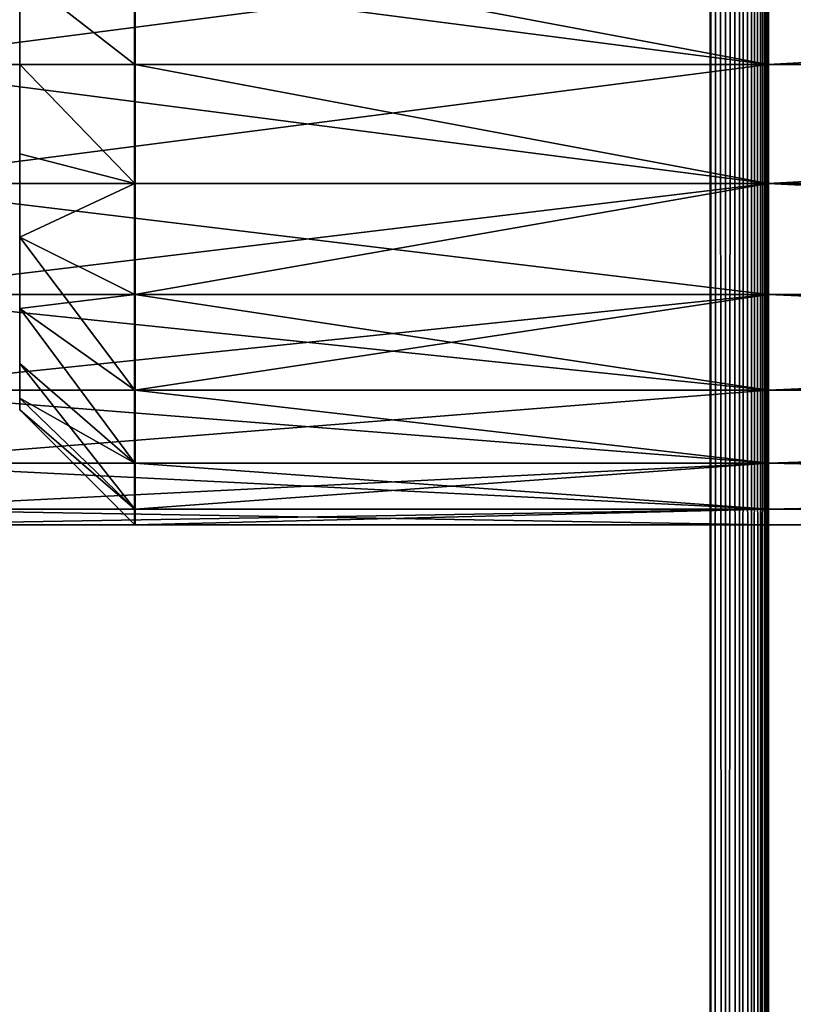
# Model space of a CAD drawing. Header units: millimetres. Extents: x 0 to 359, y -327 to 1.
# Tile 26 of 187: x 5.5 to 12.22, y -207.66 to -199.11. Entities that reach past the tile are written whole.
import ezdxf

# ---------------------------------------------------------------- set-up
doc = ezdxf.new("R2010")
doc.units = ezdxf.units.MM
doc.header["$MEASUREMENT"] = 0
doc.layers.add('0 Misc', color=7, linetype='Continuous', lineweight=35)
doc.layers.add('10 Raster Images', color=7, linetype='Continuous', lineweight=35)

msp = doc.modelspace()

# ---------------------------------------------------------------- linework, layer by layer
at = {"layer": '0 Misc', "color": 160, "linetype": 'Continuous', "lineweight": 50}
for p, q in [((11.5, 0, 333), (11.5, -296, 333)), ((12, -296, 332.5), (12, 0, 332.5)), ((11.5, -296), (11.5, 0)), ((12, 0, 0.5), (12, -296, 0.5)), ((12, -0.5, 13), (12, -294.5, 13)), ((12, -0.5, 1), (12, -294.5, 1)), ((12, -0.5, 332), (12, -294.5, 332)), ((12, -0.5, 320), (12, -294.5, 320))]:
    msp.add_line(p, q, dxfattribs=at).dxf.unprotected_set("ltscale", 0)
at = {"layer": '0 Misc', "color": 160, "linetype": 'Continuous', "lineweight": 25}
for p, q in [((12, -263.5, 3), (12, 0, 0.5)), ((12, -262.4647, 3.1363), (12, 0, 0.5)), ((12, -261.5, 3.5359), (12, 0, 0.5)), ((12, -199.5, 3), (12, 0, 0.5)), ((12, 0, 332.5), (12, -263.5, 330)), ((12, 0, 332.5), (12, -262.4647, 329.8637)), ((12, 0, 332.5), (12, -261.5, 329.4641)), ((12, 0, 332.5), (12, -199.5, 330)), ((12, -263.5, 11), (12, -0.5, 13)), ((12, -262.4647, 10.8637), (12, -0.5, 13)), ((12, -261.5, 10.4641), (12, -0.5, 13)), ((12, -199.5, 11), (12, -0.5, 13)), ((12, -0.5, 1), (12, -263.5, 3)), ((12, -0.5, 1), (12, -262.4647, 3.1363)), ((12, -0.5, 1), (12, -261.5, 3.5359)), ((12, -0.5, 1), (12, -199.5, 3)), ((12, -263.5, 330), (12, -0.5, 332)), ((12, -262.4647, 329.8637), (12, -0.5, 332)), ((12, -261.5, 329.4641), (12, -0.5, 332)), ((12, -199.5, 330), (12, -0.5, 332)), ((12, -0.5, 320), (12, -263.5, 322)), ((12, -0.5, 320), (12, -262.4647, 322.1363)), ((12, -0.5, 320), (12, -261.5, 322.5359)), ((12, -0.5, 320), (12, -199.5, 322)), ((12, -199.5, 11), (12, -198.4647, 3.1363)), ((12, -199.5, 330), (12, -198.4647, 322.1363)), ((12, -199.5, 322), (12, -198.4647, 10.8637)), ((5.5, -199.5, 4), (5.5, -198.7235, 9.8978)), ((5.5, -198.7235, 323.1022), (5.5, -199.5, 329)), ((5.5, -199.5, 4), (5.5, -200.2765, 9.8978)), ((5.5, -199.5, 4), (5.5, -199.5, 10)), ((5.5, -200.2765, 323.1022), (5.5, -199.5, 329)), ((5.5, -199.5, 323), (5.5, -199.5, 329)), ((12, -261.5, 10.4641), (12, -199.5, 11)), ((12, -260.6716, 9.8284), (12, -199.5, 11)), ((12, -260.0359, 9), (12, -199.5, 11)), ((12, -259.6363, 8.0353), (12, -199.5, 11)), ((12, -259.5, 7), (12, -199.5, 11)), ((12, -199.5, 3), (12, -261.5, 3.5359)), ((12, -199.5, 3), (12, -260.6716, 4.1716)), ((12, -199.5, 3), (12, -260.0359, 5)), ((12, -199.5, 3), (12, -259.6363, 5.9647)), ((12, -199.5, 3), (12, -259.5, 7)), ((12, -200.5353, 10.8637), (12, -199.5, 3)), ((12, -199.5, 11), (12, -199.5, 3)), ((12, -261.5, 329.4641), (12, -199.5, 330)), ((12, -260.6716, 328.8284), (12, -199.5, 330)), ((12, -260.0359, 328), (12, -199.5, 330)), ((12, -259.6363, 327.0353), (12, -199.5, 330)), ((12, -259.5, 326), (12, -199.5, 330)), ((12, -199.5, 322), (12, -261.5, 322.5359)), ((12, -199.5, 322), (12, -260.6716, 323.1716)), ((12, -199.5, 322), (12, -260.0359, 324)), ((12, -199.5, 322), (12, -259.6363, 324.9647)), ((12, -199.5, 322), (12, -259.5, 326)), ((12, -200.5353, 329.8637), (12, -199.5, 322)), ((12, -199.5, 330), (12, -199.5, 322)), ((12, -200.5353, 322.1363), (12, -199.5, 11)), ((12, -199.5, 322), (12, -199.5, 11)), ((12, -261.5, 3.5359), (12, -199.5, 3)), ((12, -260.6716, 4.1716), (12, -199.5, 3)), ((12, -260.0359, 5), (12, -199.5, 3)), ((12, -259.6363, 5.9647), (12, -199.5, 3)), ((12, -259.5, 7), (12, -199.5, 3)), ((12, -199.5, 330), (12, -261.5, 329.4641)), ((12, -199.5, 330), (12, -260.6716, 328.8284)), ((12, -199.5, 330), (12, -260.0359, 328)), ((12, -199.5, 330), (12, -259.6363, 327.0353)), ((12, -199.5, 330), (12, -259.5, 326)), ((5.5, -200.2765, 4.1022), (5.5, -201, 9.5981)), ((5.5, -200.2765, 4.1022), (5.5, -200.2765, 9.8978)), ((5.5, -200.2765, 323.1022), (5.5, -201, 328.5981)), ((5.5, -200.2765, 323.1022), (5.5, -200.2765, 328.8978)), ((12, -259.5, 7), (12, -200.5353, 10.8637)), ((12, -200.5353, 3.1363), (12, -259.5, 7)), ((12, -201.5, 10.4641), (12, -200.5353, 3.1363)), ((12, -200.5353, 10.8637), (12, -200.5353, 3.1363)), ((12, -259.5, 326), (12, -200.5353, 329.8637)), ((12, -200.5353, 322.1363), (12, -259.5, 326)), ((12, -201.5, 329.4641), (12, -200.5353, 322.1363)), ((12, -200.5353, 329.8637), (12, -200.5353, 322.1363)), ((12, -201.5, 322.5359), (12, -200.5353, 10.8637)), ((12, -200.5353, 322.1363), (12, -200.5353, 10.8637)), ((12, -259.5, 7), (12, -200.5353, 3.1363)), ((12, -200.5353, 329.8637), (12, -259.5, 326)), ((5.5, -201.6213, 4.8787), (5.5, -201, 9.5981)), ((5.5, -201, 4.4019), (5.5, -201, 9.5981)), ((5.5, -201, 323.4019), (5.5, -201.6213, 328.1213)), ((5.5, -201, 323.4019), (5.5, -201, 328.5981)), ((12, -259.5, 7), (12, -201.5, 10.4641)), ((12, -201.5, 3.5359), (12, -259.5, 7)), ((12, -202.3284, 9.8284), (12, -201.5, 3.5359)), ((12, -201.5, 10.4641), (12, -201.5, 3.5359)), ((12, -259.5, 326), (12, -201.5, 329.4641)), ((12, -201.5, 322.5359), (12, -259.5, 326)), ((12, -202.3284, 328.8284), (12, -201.5, 322.5359)), ((12, -201.5, 329.4641), (12, -201.5, 322.5359)), ((12, -202.3284, 323.1716), (12, -201.5, 10.4641)), ((12, -201.5, 322.5359), (12, -201.5, 10.4641)), ((12, -259.5, 7), (12, -201.5, 3.5359)), ((12, -201.5, 329.4641), (12, -259.5, 326)), ((5.5, -202.0981, 5.5), (5.5, -201.6213, 9.1213)), ((5.5, -201.6213, 4.8787), (5.5, -201.6213, 9.1213)), ((5.5, -202.0981, 324.5), (5.5, -201.6213, 328.1213)), ((5.5, -201.6213, 323.8787), (5.5, -201.6213, 328.1213)), ((5.5, -202.3978, 6.2235), (5.5, -202.0981, 8.5)), ((5.5, -202.0981, 5.5), (5.5, -202.0981, 8.5)), ((5.5, -202.3978, 325.2235), (5.5, -202.0981, 327.5)), ((5.5, -202.0981, 324.5), (5.5, -202.0981, 327.5)), ((12, -259.5, 7), (12, -202.3284, 9.8284)), ((12, -202.3284, 4.1716), (12, -259.5, 7)), ((12, -202.9641, 9), (12, -202.3284, 4.1716)), ((12, -202.3284, 9.8284), (12, -202.3284, 4.1716)), ((12, -259.5, 326), (12, -202.3284, 328.8284)), ((12, -202.3284, 323.1716), (12, -259.5, 326)), ((12, -202.9641, 328), (12, -202.3284, 323.1716)), ((12, -202.3284, 328.8284), (12, -202.3284, 323.1716)), ((12, -202.9641, 324), (12, -202.3284, 9.8284)), ((12, -202.3284, 323.1716), (12, -202.3284, 9.8284)), ((12, -259.5, 7), (12, -202.3284, 4.1716)), ((12, -259.5, 73.5), (12, -202.3284, 4.1716)), ((12, -258.853, 73.5852), (12, -202.3284, 4.1716)), ((12, -258.25, 73.8349), (12, -202.3284, 4.1716)), ((12, -257.7322, 74.2322), (12, -202.3284, 4.1716)), ((12, -257.3349, 74.75), (12, -202.3284, 4.1716)), ((12, -257.0852, 75.353), (12, -202.3284, 4.1716)), ((12, -202.3284, 328.8284), (12, -259.5, 326)), ((12, -202.3284, 328.8284), (12, -258.853, 259.4148)), ((12, -202.3284, 328.8284), (12, -258.25, 259.1651)), ((12, -202.3284, 328.8284), (12, -257.7322, 258.7678)), ((12, -202.3284, 328.8284), (12, -257.3349, 258.25)), ((12, -202.3284, 328.8284), (12, -257.0852, 257.647)), ((5.5, -202.3978, 6.2235), (5.5, -202.3978, 7.7765)), ((5.5, -202.3978, 325.2235), (5.5, -202.3978, 326.7765)), ((12, -259.5, 7), (12, -202.9641, 9)), ((12, -202.9641, 5), (12, -259.5, 7)), ((12, -203.3637, 8.0353), (12, -202.9641, 5)), ((12, -202.9641, 9), (12, -202.9641, 5)), ((12, -259.5, 326), (12, -202.9641, 328)), ((12, -202.9641, 324), (12, -259.5, 326)), ((12, -203.3637, 327.0353), (12, -202.9641, 324)), ((12, -202.9641, 328), (12, -202.9641, 324)), ((12, -203.3637, 324.9647), (12, -202.9641, 9)), ((12, -202.9641, 324), (12, -202.9641, 9)), ((12, -257.0852, 75.353), (12, -202.9641, 5)), ((12, -257, 76), (12, -202.9641, 5)), ((12, -257, 92), (12, -202.9641, 5)), ((12, -202.9641, 328), (12, -257.0852, 257.647)), ((12, -202.9641, 328), (12, -257, 257)), ((12, -259.5, 7), (12, -203.3637, 8.0353)), ((12, -203.3637, 5.9647), (12, -259.5, 7)), ((12, -203.3637, 8.0353), (12, -203.3637, 5.9647)), ((12, -259.5, 326), (12, -203.3637, 327.0353)), ((12, -203.3637, 324.9647), (12, -259.5, 326)), ((12, -203.3637, 327.0353), (12, -203.3637, 324.9647)), ((12, -203.5, 326), (12, -203.3637, 8.0353)), ((12, -203.3637, 324.9647), (12, -203.3637, 8.0353)), ((12, -257, 92), (12, -203.3637, 5.9647)), ((12, -257, 166.5), (12, -203.3637, 5.9647)), ((12, -257, 241), (12, -203.3637, 5.9647)), ((12, -257, 257), (12, -203.3637, 5.9647)), ((12, -203.3637, 327.0353), (12, -257, 257)), ((12, -259.5, 7), (12, -203.5, 7)), ((12, -259.5, 326), (12, -203.5, 326)), ((12, -203.5, 7), (12, -203.5, 326)), ((12, -257, 257), (12, -203.5, 7)), ((12, -203.5, 326), (12, -257, 257))]:
    msp.add_line(p, q, dxfattribs=at).dxf.unprotected_set("ltscale", 0)
at = {"layer": '0 Misc', "color": 160, "linetype": 'Continuous', "lineweight": 50, "extrusion": (-1, 0, 0)}
for centre in [(199.5, 3, -6.5), (199.5, 322, -6.5), (203.5, 326, -12), (203.5, 7, -12)]:
    msp.add_circle(centre, 4, dxfattribs=at).dxf.unprotected_set("ltscale", 0)
at = {"layer": '0 Misc', "color": 160, "linetype": 'Continuous', "lineweight": 50, "extrusion": (1, 0, 0)}
for centre in [(-199.5, 3, 12), (-199.5, 322, 12)]:
    msp.add_circle(centre, 4, dxfattribs=at).dxf.unprotected_set("ltscale", 0)
at = {"layer": '0 Misc', "color": 5, "lineweight": 25}
for points, invisible_edges in [([(11.5, -296, 333), (0.5, 0, 333), (0.5, -296, 333)], 1), ([(11.5, -296, 333), (11.5, 0, 333), (0.5, 0, 333)], 12), ([(0.5, -296), (11.5, 0), (11.5, -296)], 1), ([(0.5, -296), (0.5, 0), (11.5, 0)], 12), ([(347, -294.5, 332), (12, -0.5, 332), (12, -294.5, 332)], 1), ([(347, -294.5, 332), (347, -0.5, 332), (12, -0.5, 332)], 12)]:
    msp.add_3dface(points, dxfattribs=dict(at, invisible_edges=invisible_edges))
for points in [[(11.6294, 0, 332.983), (11.5, 0, 333), (11.6294, -296, 332.983)], [(11.6294, -296, 332.983), (11.5, 0, 333), (11.5, -296, 333)], [(11.6294, -296, 0.017), (11.5, -296), (11.6294, 0, 0.017)], [(11.6294, 0, 0.017), (11.5, -296), (11.5, 0)], [(11.6294, -296, 332.983), (11.75, -296, 332.933), (11.75, 0, 332.933)], [(11.6294, 0, 332.983), (11.6294, -296, 332.983), (11.75, 0, 332.933)], [(11.6294, 0, 0.017), (11.75, 0, 0.067), (11.75, -296, 0.067)], [(11.6294, -296, 0.017), (11.6294, 0, 0.017), (11.75, -296, 0.067)], [(11.8535, -296, 332.8536), (11.8535, 0, 332.8536), (11.75, 0, 332.933)], [(11.75, -296, 332.933), (11.8535, -296, 332.8536), (11.75, 0, 332.933)], [(11.8535, 0, 0.1465), (11.8535, -296, 0.1465), (11.75, -296, 0.067)], [(11.75, 0, 0.067), (11.8535, 0, 0.1465), (11.75, -296, 0.067)], [(11.933, 0, 332.75), (11.8535, 0, 332.8536), (11.933, -296, 332.75)], [(11.933, -296, 332.75), (11.8535, 0, 332.8536), (11.8535, -296, 332.8536)], [(11.933, -296, 0.25), (11.8535, -296, 0.1465), (11.933, 0, 0.25)], [(11.933, 0, 0.25), (11.8535, -296, 0.1465), (11.8535, 0, 0.1465)], [(11.933, -296, 332.75), (11.983, -296, 332.6294), (11.983, 0, 332.6294)], [(11.933, 0, 332.75), (11.933, -296, 332.75), (11.983, 0, 332.6294)], [(11.933, 0, 0.25), (11.983, 0, 0.3706), (11.983, -296, 0.3706)], [(11.933, -296, 0.25), (11.933, 0, 0.25), (11.983, -296, 0.3706)], [(12, -296, 332.5), (12, 0, 332.5), (11.983, 0, 332.6294)], [(11.983, -296, 332.6294), (12, -296, 332.5), (11.983, 0, 332.6294)], [(12, 0, 0.5), (12, -296, 0.5), (11.983, -296, 0.3706)], [(11.983, 0, 0.3706), (12, 0, 0.5), (11.983, -296, 0.3706)], [(12, -263.5, 3), (12, -296, 0.5), (12, 0, 0.5)], [(12, -263.5, 3), (12, 0, 0.5), (12, -262.4647, 3.1363)], [(12, -262.4647, 3.1363), (12, 0, 0.5), (12, -261.5, 3.5359)], [(12, -261.5, 3.5359), (12, 0, 0.5), (12, -199.5, 3)], [(12, -199.5, 3), (12, 0, 0.5), (12, -198.4647, 3.1363)], [(12, -296, 332.5), (12, -263.5, 330), (12, 0, 332.5)], [(12, 0, 332.5), (12, -263.5, 330), (12, -262.4647, 329.8637)], [(12, 0, 332.5), (12, -262.4647, 329.8637), (12, -261.5, 329.4641)], [(12, 0, 332.5), (12, -261.5, 329.4641), (12, -199.5, 330)], [(12, 0, 332.5), (12, -199.5, 330), (12, -198.4647, 329.8637)], [(12, -0.5, 320), (43.0511, -278.6118, 320), (43, -279, 320)], [(43.0511, -278.6118, 320), (12, -0.5, 320), (43.201, -278.25, 320)], [(43.201, -278.25, 320), (12, -0.5, 320), (43.4393, -277.9393, 320)], [(43.4393, -277.9393, 320), (12, -0.5, 320), (63.4393, -256.9393, 320)], [(63.4393, -256.9393, 320), (12, -0.5, 320), (347, -0.5, 320)], [(43, -279, 320), (12, -294.5, 320), (12, -0.5, 320)], [(12, -263.5, 330), (12, -294.5, 332), (12, -0.5, 332)], [(12, -263.5, 330), (12, -0.5, 332), (12, -262.4647, 329.8637)], [(12, -262.4647, 329.8637), (12, -0.5, 332), (12, -261.5, 329.4641)], [(12, -261.5, 329.4641), (12, -0.5, 332), (12, -199.5, 330)], [(12, -199.5, 330), (12, -0.5, 332), (12, -198.4647, 329.8637)], [(12, -294.5, 320), (12, -263.5, 322), (12, -0.5, 320)], [(12, -0.5, 320), (12, -263.5, 322), (12, -262.4647, 322.1363)], [(12, -0.5, 320), (12, -262.4647, 322.1363), (12, -261.5, 322.5359)], [(12, -0.5, 320), (12, -261.5, 322.5359), (12, -199.5, 322)], [(12, -0.5, 320), (12, -199.5, 322), (12, -198.4647, 322.1363)], [(12, -198.4647, 322.1363), (4, -199.5, 322), (12, -199.5, 322)], [(4, -198.4647, 329.8637), (12, -198.4647, 329.8637), (12, -199.5, 330)], [(4, -199.5, 330), (4, -198.4647, 329.8637), (12, -199.5, 330)], [(12, -198.4647, 322.1363), (4, -198.4647, 322.1363), (4, -199.5, 322)], [(12, -198.4647, 3.1363), (4, -199.5, 3), (12, -199.5, 3)], [(4, -198.4647, 10.8637), (12, -198.4647, 10.8637), (12, -199.5, 11)], [(4, -199.5, 11), (4, -198.4647, 10.8637), (12, -199.5, 11)], [(12, -198.4647, 3.1363), (4, -198.4647, 3.1363), (4, -199.5, 3)], [(6.5, -199.5, 330), (6.5, -198.4647, 329.8637), (5.5, -198.7235, 328.8978)], [(6.5, -199.5, 322), (5.5, -198.7235, 323.1022), (6.5, -198.4647, 322.1363)], [(12, -199.5, 330), (12, -198.4647, 329.8637), (6.5, -198.4647, 329.8637)], [(12, -199.5, 322), (6.5, -198.4647, 322.1363), (12, -198.4647, 322.1363)], [(6.5, -198.4647, 329.8637), (6.5, -199.5, 330), (12, -199.5, 330)], [(12, -199.5, 322), (6.5, -199.5, 322), (6.5, -198.4647, 322.1363)], [(12, -199.5, 330), (12, -198.4647, 329.8637), (31, -198.4647, 329.8637)], [(12, -199.5, 322), (31, -198.4647, 322.1363), (12, -198.4647, 322.1363)], [(31, -198.4647, 329.8637), (31, -199.5, 330), (12, -199.5, 330)], [(12, -199.5, 322), (31, -199.5, 322), (31, -198.4647, 322.1363)], [(12, -199.5, 330), (12, -199.5, 322), (12, -198.4647, 322.1363)], [(12, -199.5, 330), (12, -198.4647, 322.1363), (12, -198.4647, 329.8637)], [(12, -199.5, 322), (12, -199.5, 11), (12, -198.4647, 10.8637)], [(12, -199.5, 322), (12, -198.4647, 10.8637), (12, -198.4647, 322.1363)], [(5.5, -198.7235, 328.8978), (5.5, -199.5, 329), (6.5, -199.5, 330)], [(6.5, -199.5, 322), (5.5, -199.5, 323), (5.5, -198.7235, 323.1022)], [(5.5, -199.5, 323), (5.5, -199.5, 329), (5.5, -198.7235, 323.1022)], [(5.5, -198.7235, 323.1022), (5.5, -199.5, 329), (5.5, -198.7235, 328.8978)], [(4, -199.5, 322), (4, -200.5353, 322.1363), (12, -200.5353, 322.1363)], [(4, -199.5, 322), (12, -200.5353, 322.1363), (12, -199.5, 322)], [(4, -200.5353, 329.8637), (4, -199.5, 330), (12, -199.5, 330)], [(12, -200.5353, 329.8637), (4, -200.5353, 329.8637), (12, -199.5, 330)], [(4, -199.5, 3), (4, -200.5353, 3.1363), (12, -200.5353, 3.1363)], [(4, -199.5, 3), (12, -200.5353, 3.1363), (12, -199.5, 3)], [(4, -200.5353, 10.8637), (4, -199.5, 11), (12, -199.5, 11)], [(12, -200.5353, 10.8637), (4, -200.5353, 10.8637), (12, -199.5, 11)], [(6.5, -200.5353, 322.1363), (5.5, -199.5, 323), (6.5, -199.5, 322)], [(6.5, -200.5353, 322.1363), (5.5, -200.2765, 323.1022), (5.5, -199.5, 323)], [(5.5, -199.5, 329), (5.5, -200.2765, 328.8978), (6.5, -200.5353, 329.8637)], [(5.5, -199.5, 329), (6.5, -200.5353, 329.8637), (6.5, -199.5, 330)], [(5.5, -200.2765, 323.1022), (5.5, -200.2765, 328.8978), (5.5, -199.5, 329)], [(5.5, -200.2765, 323.1022), (5.5, -199.5, 329), (5.5, -199.5, 323)], [(12, -200.5353, 322.1363), (6.5, -199.5, 322), (12, -199.5, 322)], [(12, -200.5353, 322.1363), (6.5, -200.5353, 322.1363), (6.5, -199.5, 322)], [(6.5, -199.5, 330), (6.5, -200.5353, 329.8637), (12, -200.5353, 329.8637)], [(6.5, -199.5, 330), (12, -200.5353, 329.8637), (12, -199.5, 330)], [(12, -200.5353, 322.1363), (31, -199.5, 322), (12, -199.5, 322)], [(12, -200.5353, 322.1363), (31, -200.5353, 322.1363), (31, -199.5, 322)], [(31, -199.5, 330), (31, -200.5353, 329.8637), (12, -200.5353, 329.8637)], [(31, -199.5, 330), (12, -200.5353, 329.8637), (12, -199.5, 330)], [(12, -261.5, 329.4641), (12, -199.5, 330), (12, -260.6716, 328.8284)], [(12, -260.6716, 328.8284), (12, -199.5, 330), (12, -260.0359, 328)], [(12, -260.0359, 328), (12, -199.5, 330), (12, -259.6363, 327.0353)], [(12, -259.6363, 327.0353), (12, -199.5, 330), (12, -259.5, 326)], [(12, -259.5, 326), (12, -199.5, 330), (12, -200.5353, 329.8637)], [(12, -199.5, 322), (12, -261.5, 322.5359), (12, -260.6716, 323.1716)], [(12, -199.5, 322), (12, -260.6716, 323.1716), (12, -260.0359, 324)], [(12, -199.5, 322), (12, -260.0359, 324), (12, -259.6363, 324.9647)], [(12, -199.5, 322), (12, -259.6363, 324.9647), (12, -259.5, 326)], [(12, -199.5, 322), (12, -259.5, 326), (12, -200.5353, 322.1363)], [(12, -200.5353, 329.8637), (12, -200.5353, 322.1363), (12, -199.5, 322)], [(12, -200.5353, 329.8637), (12, -199.5, 322), (12, -199.5, 330)], [(12, -200.5353, 322.1363), (12, -200.5353, 10.8637), (12, -199.5, 11)], [(12, -200.5353, 322.1363), (12, -199.5, 11), (12, -199.5, 322)], [(12, -261.5, 3.5359), (12, -199.5, 3), (12, -260.6716, 4.1716)], [(12, -260.6716, 4.1716), (12, -199.5, 3), (12, -260.0359, 5)], [(12, -260.0359, 5), (12, -199.5, 3), (12, -259.6363, 5.9647)], [(12, -259.6363, 5.9647), (12, -199.5, 3), (12, -259.5, 7)], [(12, -259.5, 7), (12, -199.5, 3), (12, -200.5353, 3.1363)], [(12, -199.5, 330), (12, -261.5, 329.4641), (12, -260.6716, 328.8284)], [(12, -199.5, 330), (12, -260.6716, 328.8284), (12, -260.0359, 328)], [(12, -199.5, 330), (12, -260.0359, 328), (12, -259.6363, 327.0353)], [(12, -199.5, 330), (12, -259.6363, 327.0353), (12, -259.5, 326)], [(12, -199.5, 330), (12, -259.5, 326), (12, -200.5353, 329.8637)], [(5.5, -201, 323.4019), (5.5, -200.2765, 323.1022), (6.5, -200.5353, 322.1363)], [(6.5, -200.5353, 329.8637), (5.5, -200.2765, 328.8978), (5.5, -201, 328.5981)], [(5.5, -201, 323.4019), (5.5, -201, 328.5981), (5.5, -200.2765, 323.1022)], [(5.5, -200.2765, 323.1022), (5.5, -201, 328.5981), (5.5, -200.2765, 328.8978)], [(12, -200.5353, 322.1363), (4, -201.5, 322.5359), (12, -201.5, 322.5359)], [(12, -200.5353, 322.1363), (4, -200.5353, 322.1363), (4, -201.5, 322.5359)], [(12, -200.5353, 329.8637), (12, -201.5, 329.4641), (4, -200.5353, 329.8637)], [(4, -200.5353, 329.8637), (12, -201.5, 329.4641), (4, -201.5, 329.4641)], [(12, -200.5353, 3.1363), (4, -201.5, 3.5359), (12, -201.5, 3.5359)], [(12, -200.5353, 3.1363), (4, -200.5353, 3.1363), (4, -201.5, 3.5359)], [(12, -200.5353, 10.8637), (12, -201.5, 10.4641), (4, -200.5353, 10.8637)], [(4, -200.5353, 10.8637), (12, -201.5, 10.4641), (4, -201.5, 10.4641)], [(5.5, -201, 323.4019), (6.5, -200.5353, 322.1363), (6.5, -201.5, 322.5359)], [(6.5, -200.5353, 329.8637), (5.5, -201, 328.5981), (6.5, -201.5, 329.4641)], [(6.5, -201.5, 322.5359), (6.5, -200.5353, 322.1363), (12, -200.5353, 322.1363)], [(6.5, -201.5, 322.5359), (12, -200.5353, 322.1363), (12, -201.5, 322.5359)], [(12, -200.5353, 329.8637), (6.5, -201.5, 329.4641), (12, -201.5, 329.4641)], [(12, -200.5353, 329.8637), (6.5, -200.5353, 329.8637), (6.5, -201.5, 329.4641)], [(31, -201.5, 322.5359), (31, -200.5353, 322.1363), (12, -200.5353, 322.1363)], [(31, -201.5, 322.5359), (12, -200.5353, 322.1363), (12, -201.5, 322.5359)], [(12, -200.5353, 329.8637), (31, -201.5, 329.4641), (12, -201.5, 329.4641)], [(12, -200.5353, 329.8637), (31, -200.5353, 329.8637), (31, -201.5, 329.4641)], [(12, -259.5, 326), (12, -200.5353, 329.8637), (12, -201.5, 329.4641)], [(12, -200.5353, 322.1363), (12, -259.5, 326), (12, -201.5, 322.5359)], [(12, -201.5, 329.4641), (12, -201.5, 322.5359), (12, -200.5353, 322.1363)], [(12, -201.5, 329.4641), (12, -200.5353, 322.1363), (12, -200.5353, 329.8637)], [(12, -201.5, 322.5359), (12, -201.5, 10.4641), (12, -200.5353, 10.8637)], [(12, -201.5, 322.5359), (12, -200.5353, 10.8637), (12, -200.5353, 322.1363)], [(12, -259.5, 7), (12, -200.5353, 3.1363), (12, -201.5, 3.5359)], [(12, -200.5353, 329.8637), (12, -259.5, 326), (12, -201.5, 329.4641)], [(6.5, -202.3284, 323.1716), (5.5, -201, 323.4019), (6.5, -201.5, 322.5359)], [(6.5, -201.5, 329.4641), (5.5, -201, 328.5981), (5.5, -201.6213, 328.1213)], [(6.5, -202.3284, 323.1716), (5.5, -201.6213, 323.8787), (5.5, -201, 323.4019)], [(5.5, -201.6213, 323.8787), (5.5, -201.6213, 328.1213), (5.5, -201, 323.4019)], [(5.5, -201, 323.4019), (5.5, -201.6213, 328.1213), (5.5, -201, 328.5981)], [(12, -201.5, 322.5359), (4, -202.3284, 323.1716), (12, -202.3284, 323.1716)], [(4, -201.5, 329.4641), (12, -201.5, 329.4641), (12, -202.3284, 328.8284)], [(4, -202.3284, 328.8284), (4, -201.5, 329.4641), (12, -202.3284, 328.8284)], [(12, -201.5, 322.5359), (4, -201.5, 322.5359), (4, -202.3284, 323.1716)], [(12, -201.5, 3.5359), (4, -202.3284, 4.1716), (12, -202.3284, 4.1716)], [(4, -201.5, 10.4641), (12, -201.5, 10.4641), (12, -202.3284, 9.8284)], [(4, -202.3284, 9.8284), (4, -201.5, 10.4641), (12, -202.3284, 9.8284)], [(12, -201.5, 3.5359), (4, -201.5, 3.5359), (4, -202.3284, 4.1716)], [(6.5, -201.5, 329.4641), (5.5, -201.6213, 328.1213), (6.5, -202.3284, 328.8284)], [(12, -202.3284, 323.1716), (6.5, -201.5, 322.5359), (12, -201.5, 322.5359)], [(12, -201.5, 329.4641), (6.5, -202.3284, 328.8284), (12, -202.3284, 328.8284)], [(12, -201.5, 329.4641), (6.5, -201.5, 329.4641), (6.5, -202.3284, 328.8284)], [(12, -202.3284, 323.1716), (6.5, -202.3284, 323.1716), (6.5, -201.5, 322.5359)], [(12, -202.3284, 323.1716), (31, -201.5, 322.5359), (12, -201.5, 322.5359)], [(12, -201.5, 329.4641), (31, -202.3284, 328.8284), (12, -202.3284, 328.8284)], [(12, -201.5, 329.4641), (31, -201.5, 329.4641), (31, -202.3284, 328.8284)], [(12, -202.3284, 323.1716), (31, -202.3284, 323.1716), (31, -201.5, 322.5359)], [(12, -259.5, 326), (12, -201.5, 329.4641), (12, -202.3284, 328.8284)], [(12, -201.5, 322.5359), (12, -259.5, 326), (12, -202.3284, 323.1716)], [(12, -202.3284, 328.8284), (12, -202.3284, 323.1716), (12, -201.5, 322.5359)], [(12, -202.3284, 328.8284), (12, -201.5, 322.5359), (12, -201.5, 329.4641)], [(12, -202.3284, 323.1716), (12, -202.3284, 9.8284), (12, -201.5, 10.4641)], [(12, -202.3284, 323.1716), (12, -201.5, 10.4641), (12, -201.5, 322.5359)], [(12, -259.5, 7), (12, -201.5, 3.5359), (12, -202.3284, 4.1716)], [(12, -201.5, 329.4641), (12, -259.5, 326), (12, -202.3284, 328.8284)], [(6.5, -202.9641, 324), (5.5, -201.6213, 323.8787), (6.5, -202.3284, 323.1716)], [(5.5, -201.6213, 328.1213), (5.5, -202.0981, 327.5), (6.5, -202.9641, 328)], [(5.5, -201.6213, 328.1213), (6.5, -202.9641, 328), (6.5, -202.3284, 328.8284)], [(6.5, -202.9641, 324), (5.5, -202.0981, 324.5), (5.5, -201.6213, 323.8787)], [(5.5, -202.0981, 324.5), (5.5, -202.0981, 327.5), (5.5, -201.6213, 328.1213)], [(5.5, -202.0981, 324.5), (5.5, -201.6213, 328.1213), (5.5, -201.6213, 323.8787)], [(6.5, -203.3637, 324.9647), (5.5, -202.0981, 324.5), (6.5, -202.9641, 324)], [(6.5, -203.3637, 324.9647), (5.5, -202.3978, 325.2235), (5.5, -202.0981, 324.5)], [(6.5, -202.9641, 328), (5.5, -202.0981, 327.5), (5.5, -202.3978, 326.7765)], [(5.5, -202.3978, 325.2235), (5.5, -202.3978, 326.7765), (5.5, -202.0981, 327.5)], [(5.5, -202.3978, 325.2235), (5.5, -202.0981, 327.5), (5.5, -202.0981, 324.5)], [(4, -202.9641, 324), (12, -202.9641, 324), (12, -202.3284, 323.1716)], [(4, -202.3284, 323.1716), (4, -202.9641, 324), (12, -202.3284, 323.1716)], [(12, -202.9641, 328), (4, -202.3284, 328.8284), (12, -202.3284, 328.8284)], [(12, -202.9641, 328), (4, -202.9641, 328), (4, -202.3284, 328.8284)], [(4, -202.9641, 5), (12, -202.9641, 5), (12, -202.3284, 4.1716)], [(4, -202.3284, 4.1716), (4, -202.9641, 5), (12, -202.3284, 4.1716)], [(12, -202.9641, 9), (4, -202.3284, 9.8284), (12, -202.3284, 9.8284)], [(12, -202.9641, 9), (4, -202.9641, 9), (4, -202.3284, 9.8284)], [(12, -202.9641, 324), (6.5, -202.3284, 323.1716), (12, -202.3284, 323.1716)], [(6.5, -202.3284, 328.8284), (6.5, -202.9641, 328), (12, -202.9641, 328)], [(6.5, -202.3284, 328.8284), (12, -202.9641, 328), (12, -202.3284, 328.8284)], [(12, -202.9641, 324), (6.5, -202.9641, 324), (6.5, -202.3284, 323.1716)], [(12, -202.9641, 324), (31, -202.3284, 323.1716), (12, -202.3284, 323.1716)], [(31, -202.3284, 328.8284), (31, -202.9641, 328), (12, -202.9641, 328)], [(31, -202.3284, 328.8284), (12, -202.9641, 328), (12, -202.3284, 328.8284)], [(12, -202.9641, 324), (31, -202.9641, 324), (31, -202.3284, 323.1716)], [(12, -259.5, 326), (12, -202.3284, 328.8284), (12, -202.9641, 328)], [(12, -202.3284, 323.1716), (12, -259.5, 326), (12, -202.9641, 324)], [(12, -202.9641, 328), (12, -202.9641, 324), (12, -202.3284, 323.1716)], [(12, -202.9641, 328), (12, -202.3284, 323.1716), (12, -202.3284, 328.8284)], [(12, -202.9641, 324), (12, -202.9641, 9), (12, -202.3284, 9.8284)], [(12, -202.9641, 324), (12, -202.3284, 9.8284), (12, -202.3284, 323.1716)], [(12, -259.5, 7), (12, -202.3284, 4.1716), (12, -259.5, 73.5)], [(12, -259.5, 73.5), (12, -202.3284, 4.1716), (12, -258.853, 73.5852)], [(12, -258.853, 73.5852), (12, -202.3284, 4.1716), (12, -258.25, 73.8349)], [(12, -258.25, 73.8349), (12, -202.3284, 4.1716), (12, -257.7322, 74.2322)], [(12, -257.7322, 74.2322), (12, -202.3284, 4.1716), (12, -257.3349, 74.75)], [(12, -257.3349, 74.75), (12, -202.3284, 4.1716), (12, -257.0852, 75.353)], [(12, -257.0852, 75.353), (12, -202.3284, 4.1716), (12, -202.9641, 5)], [(12, -202.3284, 328.8284), (12, -259.5, 326), (12, -258.853, 259.4148)], [(12, -202.3284, 328.8284), (12, -258.853, 259.4148), (12, -258.25, 259.1651)], [(12, -202.3284, 328.8284), (12, -258.25, 259.1651), (12, -257.7322, 258.7678)], [(12, -202.3284, 328.8284), (12, -257.7322, 258.7678), (12, -257.3349, 258.25)], [(12, -202.3284, 328.8284), (12, -257.3349, 258.25), (12, -257.0852, 257.647)], [(12, -202.3284, 328.8284), (12, -257.0852, 257.647), (12, -202.9641, 328)], [(5.5, -202.5, 326), (5.5, -202.3978, 325.2235), (6.5, -203.3637, 324.9647)], [(6.5, -202.9641, 328), (5.5, -202.3978, 326.7765), (6.5, -203.3637, 327.0353)], [(6.5, -203.3637, 327.0353), (5.5, -202.3978, 326.7765), (5.5, -202.5, 326)], [(5.5, -202.3978, 326.7765), (5.5, -202.3978, 325.2235), (5.5, -202.5, 326)], [(5.5, -202.5, 326), (6.5, -203.3637, 324.9647), (6.5, -203.5, 326)], [(6.5, -203.3637, 327.0353), (5.5, -202.5, 326), (6.5, -203.5, 326)], [(12, -203.3637, 324.9647), (4, -202.9641, 324), (4, -203.3637, 324.9647)], [(12, -203.3637, 324.9647), (12, -202.9641, 324), (4, -202.9641, 324)], [(4, -203.3637, 327.0353), (4, -202.9641, 328), (12, -202.9641, 328)], [(4, -203.3637, 327.0353), (12, -202.9641, 328), (12, -203.3637, 327.0353)], [(12, -203.3637, 5.9647), (4, -202.9641, 5), (4, -203.3637, 5.9647)], [(12, -203.3637, 5.9647), (12, -202.9641, 5), (4, -202.9641, 5)], [(4, -203.3637, 8.0353), (4, -202.9641, 9), (12, -202.9641, 9)], [(4, -203.3637, 8.0353), (12, -202.9641, 9), (12, -203.3637, 8.0353)], [(12, -203.3637, 324.9647), (6.5, -202.9641, 324), (12, -202.9641, 324)], [(12, -203.3637, 324.9647), (6.5, -203.3637, 324.9647), (6.5, -202.9641, 324)], [(12, -202.9641, 328), (6.5, -203.3637, 327.0353), (12, -203.3637, 327.0353)], [(12, -202.9641, 328), (6.5, -202.9641, 328), (6.5, -203.3637, 327.0353)], [(12, -203.3637, 324.9647), (31, -202.9641, 324), (12, -202.9641, 324)], [(12, -203.3637, 324.9647), (31, -203.3637, 324.9647), (31, -202.9641, 324)], [(12, -202.9641, 328), (31, -203.3637, 327.0353), (12, -203.3637, 327.0353)], [(12, -202.9641, 328), (31, -202.9641, 328), (31, -203.3637, 327.0353)], [(12, -259.5, 326), (12, -202.9641, 328), (12, -203.3637, 327.0353)], [(12, -202.9641, 324), (12, -259.5, 326), (12, -203.3637, 324.9647)], [(12, -203.3637, 327.0353), (12, -203.3637, 324.9647), (12, -202.9641, 324)], [(12, -203.3637, 327.0353), (12, -202.9641, 324), (12, -202.9641, 328)], [(12, -203.3637, 324.9647), (12, -203.3637, 8.0353), (12, -202.9641, 9)], [(12, -203.3637, 324.9647), (12, -202.9641, 9), (12, -202.9641, 324)], [(12, -257.0852, 75.353), (12, -202.9641, 5), (12, -257, 76)], [(12, -257, 76), (12, -202.9641, 5), (12, -257, 92)], [(12, -257, 92), (12, -202.9641, 5), (12, -203.3637, 5.9647)], [(12, -202.9641, 328), (12, -257.0852, 257.647), (12, -257, 257)], [(12, -202.9641, 328), (12, -257, 257), (12, -203.3637, 327.0353)], [(12, -203.5, 326), (4, -203.3637, 327.0353), (12, -203.3637, 327.0353)], [(12, -203.3637, 324.9647), (4, -203.5, 326), (12, -203.5, 326)], [(12, -203.3637, 324.9647), (4, -203.3637, 324.9647), (4, -203.5, 326)], [(12, -203.5, 326), (4, -203.5, 326), (4, -203.3637, 327.0353)], [(12, -203.5, 7), (4, -203.3637, 8.0353), (12, -203.3637, 8.0353)], [(12, -203.3637, 5.9647), (4, -203.5, 7), (12, -203.5, 7)], [(12, -203.3637, 5.9647), (4, -203.3637, 5.9647), (4, -203.5, 7)], [(12, -203.5, 7), (4, -203.5, 7), (4, -203.3637, 8.0353)], [(6.5, -203.5, 326), (6.5, -203.3637, 324.9647), (12, -203.3637, 324.9647)], [(6.5, -203.5, 326), (12, -203.3637, 324.9647), (12, -203.5, 326)], [(12, -203.3637, 327.0353), (6.5, -203.5, 326), (12, -203.5, 326)], [(12, -203.3637, 327.0353), (6.5, -203.3637, 327.0353), (6.5, -203.5, 326)], [(31, -203.5, 326), (31, -203.3637, 324.9647), (12, -203.3637, 324.9647)], [(31, -203.5, 326), (12, -203.3637, 324.9647), (12, -203.5, 326)], [(12, -203.3637, 327.0353), (31, -203.5, 326), (12, -203.5, 326)], [(12, -203.3637, 327.0353), (31, -203.3637, 327.0353), (31, -203.5, 326)], [(12, -259.5, 326), (12, -203.3637, 327.0353), (12, -203.5, 326)], [(12, -203.3637, 324.9647), (12, -259.5, 326), (12, -203.5, 326)], [(12, -203.3637, 324.9647), (12, -203.3637, 327.0353), (12, -203.5, 326)], [(12, -203.3637, 8.0353), (12, -203.5, 326), (12, -203.5, 7)], [(12, -203.5, 326), (12, -203.3637, 8.0353), (12, -203.3637, 324.9647)], [(12, -257, 92), (12, -203.3637, 5.9647), (12, -257, 166.5)], [(12, -257, 166.5), (12, -203.3637, 5.9647), (12, -257, 241)], [(12, -257, 241), (12, -203.3637, 5.9647), (12, -257, 257)], [(12, -257, 257), (12, -203.3637, 5.9647), (12, -203.5, 7)], [(12, -203.3637, 327.0353), (12, -257, 257), (12, -203.5, 326)], [(12, -203.5, 326), (12, -257, 257), (12, -203.5, 7)]]:
    msp.add_3dface(points, dxfattribs=at)
at = {"layer": '0 Misc', "color": 7, "lineweight": 25}
for points, invisible_edges in [([(347, -294.5, 13), (12, -0.5, 13), (12, -294.5, 13)], 1), ([(347, -294.5, 13), (347, -0.5, 13), (12, -0.5, 13)], 12), ([(347, -0.5, 1), (12, -294.5, 1), (12, -0.5, 1)], 1), ([(347, -0.5, 1), (347, -294.5, 1), (12, -294.5, 1)], 12)]:
    msp.add_3dface(points, dxfattribs=dict(at, invisible_edges=invisible_edges))
for points in [[(12, -263.5, 11), (12, -294.5, 13), (12, -0.5, 13)], [(12, -263.5, 11), (12, -0.5, 13), (12, -262.4647, 10.8637)], [(12, -262.4647, 10.8637), (12, -0.5, 13), (12, -261.5, 10.4641)], [(12, -261.5, 10.4641), (12, -0.5, 13), (12, -199.5, 11)], [(12, -199.5, 11), (12, -0.5, 13), (12, -198.4647, 10.8637)], [(12, -294.5, 1), (12, -263.5, 3), (12, -0.5, 1)], [(12, -0.5, 1), (12, -263.5, 3), (12, -262.4647, 3.1363)], [(12, -0.5, 1), (12, -262.4647, 3.1363), (12, -261.5, 3.5359)], [(12, -0.5, 1), (12, -261.5, 3.5359), (12, -199.5, 3)], [(12, -0.5, 1), (12, -199.5, 3), (12, -198.4647, 3.1363)], [(6.5, -199.5, 11), (6.5, -198.4647, 10.8637), (5.5, -198.7235, 9.8978)], [(6.5, -199.5, 3), (5.5, -198.7235, 4.1022), (6.5, -198.4647, 3.1363)], [(12, -199.5, 11), (12, -198.4647, 10.8637), (6.5, -198.4647, 10.8637)], [(12, -199.5, 3), (6.5, -198.4647, 3.1363), (12, -198.4647, 3.1363)], [(6.5, -198.4647, 10.8637), (6.5, -199.5, 11), (12, -199.5, 11)], [(12, -199.5, 3), (6.5, -199.5, 3), (6.5, -198.4647, 3.1363)], [(12, -199.5, 11), (12, -198.4647, 10.8637), (31, -198.4647, 10.8637)], [(12, -199.5, 3), (31, -198.4647, 3.1363), (12, -198.4647, 3.1363)], [(31, -198.4647, 10.8637), (31, -199.5, 11), (12, -199.5, 11)], [(12, -199.5, 3), (31, -199.5, 3), (31, -198.4647, 3.1363)], [(12, -199.5, 11), (12, -199.5, 3), (12, -198.4647, 3.1363)], [(12, -199.5, 11), (12, -198.4647, 3.1363), (12, -198.4647, 10.8637)], [(5.5, -198.7235, 9.8978), (5.5, -199.5, 10), (6.5, -199.5, 11)], [(6.5, -199.5, 3), (5.5, -199.5, 4), (5.5, -198.7235, 4.1022)], [(5.5, -199.5, 4), (5.5, -199.5, 10), (5.5, -198.7235, 9.8978)], [(5.5, -199.5, 4), (5.5, -198.7235, 9.8978), (5.5, -198.7235, 4.1022)], [(6.5, -200.5353, 3.1363), (5.5, -199.5, 4), (6.5, -199.5, 3)], [(6.5, -200.5353, 3.1363), (5.5, -200.2765, 4.1022), (5.5, -199.5, 4)], [(5.5, -199.5, 10), (5.5, -200.2765, 9.8978), (6.5, -200.5353, 10.8637)], [(5.5, -199.5, 10), (6.5, -200.5353, 10.8637), (6.5, -199.5, 11)], [(5.5, -200.2765, 4.1022), (5.5, -200.2765, 9.8978), (5.5, -199.5, 4)], [(5.5, -199.5, 4), (5.5, -200.2765, 9.8978), (5.5, -199.5, 10)], [(12, -200.5353, 3.1363), (6.5, -199.5, 3), (12, -199.5, 3)], [(12, -200.5353, 3.1363), (6.5, -200.5353, 3.1363), (6.5, -199.5, 3)], [(6.5, -199.5, 11), (6.5, -200.5353, 10.8637), (12, -200.5353, 10.8637)], [(6.5, -199.5, 11), (12, -200.5353, 10.8637), (12, -199.5, 11)], [(12, -200.5353, 3.1363), (31, -199.5, 3), (12, -199.5, 3)], [(12, -200.5353, 3.1363), (31, -200.5353, 3.1363), (31, -199.5, 3)], [(31, -199.5, 11), (31, -200.5353, 10.8637), (12, -200.5353, 10.8637)], [(31, -199.5, 11), (12, -200.5353, 10.8637), (12, -199.5, 11)], [(12, -261.5, 10.4641), (12, -199.5, 11), (12, -260.6716, 9.8284)], [(12, -260.6716, 9.8284), (12, -199.5, 11), (12, -260.0359, 9)], [(12, -260.0359, 9), (12, -199.5, 11), (12, -259.6363, 8.0353)], [(12, -259.6363, 8.0353), (12, -199.5, 11), (12, -259.5, 7)], [(12, -259.5, 7), (12, -199.5, 11), (12, -200.5353, 10.8637)], [(12, -199.5, 3), (12, -261.5, 3.5359), (12, -260.6716, 4.1716)], [(12, -199.5, 3), (12, -260.6716, 4.1716), (12, -260.0359, 5)], [(12, -199.5, 3), (12, -260.0359, 5), (12, -259.6363, 5.9647)], [(12, -199.5, 3), (12, -259.6363, 5.9647), (12, -259.5, 7)], [(12, -199.5, 3), (12, -259.5, 7), (12, -200.5353, 3.1363)], [(12, -200.5353, 10.8637), (12, -200.5353, 3.1363), (12, -199.5, 3)], [(12, -200.5353, 10.8637), (12, -199.5, 3), (12, -199.5, 11)], [(5.5, -201, 4.4019), (5.5, -200.2765, 4.1022), (6.5, -200.5353, 3.1363)], [(6.5, -200.5353, 10.8637), (5.5, -200.2765, 9.8978), (5.5, -201, 9.5981)], [(5.5, -201, 4.4019), (5.5, -201, 9.5981), (5.5, -200.2765, 4.1022)], [(5.5, -200.2765, 4.1022), (5.5, -201, 9.5981), (5.5, -200.2765, 9.8978)], [(5.5, -201, 4.4019), (6.5, -200.5353, 3.1363), (6.5, -201.5, 3.5359)], [(6.5, -200.5353, 10.8637), (5.5, -201, 9.5981), (6.5, -201.5, 10.4641)], [(6.5, -201.5, 3.5359), (6.5, -200.5353, 3.1363), (12, -200.5353, 3.1363)], [(6.5, -201.5, 3.5359), (12, -200.5353, 3.1363), (12, -201.5, 3.5359)], [(12, -200.5353, 10.8637), (6.5, -201.5, 10.4641), (12, -201.5, 10.4641)], [(12, -200.5353, 10.8637), (6.5, -200.5353, 10.8637), (6.5, -201.5, 10.4641)], [(31, -201.5, 3.5359), (31, -200.5353, 3.1363), (12, -200.5353, 3.1363)], [(31, -201.5, 3.5359), (12, -200.5353, 3.1363), (12, -201.5, 3.5359)], [(12, -200.5353, 10.8637), (31, -201.5, 10.4641), (12, -201.5, 10.4641)], [(12, -200.5353, 10.8637), (31, -200.5353, 10.8637), (31, -201.5, 10.4641)], [(12, -259.5, 7), (12, -200.5353, 10.8637), (12, -201.5, 10.4641)], [(12, -200.5353, 3.1363), (12, -259.5, 7), (12, -201.5, 3.5359)], [(12, -201.5, 10.4641), (12, -201.5, 3.5359), (12, -200.5353, 3.1363)], [(12, -201.5, 10.4641), (12, -200.5353, 3.1363), (12, -200.5353, 10.8637)], [(6.5, -202.3284, 4.1716), (5.5, -201, 4.4019), (6.5, -201.5, 3.5359)], [(6.5, -201.5, 10.4641), (5.5, -201, 9.5981), (5.5, -201.6213, 9.1213)], [(6.5, -202.3284, 4.1716), (5.5, -201.6213, 4.8787), (5.5, -201, 4.4019)], [(5.5, -201.6213, 4.8787), (5.5, -201.6213, 9.1213), (5.5, -201, 9.5981)], [(5.5, -201.6213, 4.8787), (5.5, -201, 9.5981), (5.5, -201, 4.4019)], [(6.5, -201.5, 10.4641), (5.5, -201.6213, 9.1213), (6.5, -202.3284, 9.8284)], [(12, -202.3284, 4.1716), (6.5, -201.5, 3.5359), (12, -201.5, 3.5359)], [(12, -201.5, 10.4641), (6.5, -202.3284, 9.8284), (12, -202.3284, 9.8284)], [(12, -201.5, 10.4641), (6.5, -201.5, 10.4641), (6.5, -202.3284, 9.8284)], [(12, -202.3284, 4.1716), (6.5, -202.3284, 4.1716), (6.5, -201.5, 3.5359)], [(12, -202.3284, 4.1716), (31, -201.5, 3.5359), (12, -201.5, 3.5359)], [(12, -201.5, 10.4641), (31, -202.3284, 9.8284), (12, -202.3284, 9.8284)], [(12, -201.5, 10.4641), (31, -201.5, 10.4641), (31, -202.3284, 9.8284)], [(12, -202.3284, 4.1716), (31, -202.3284, 4.1716), (31, -201.5, 3.5359)], [(12, -259.5, 7), (12, -201.5, 10.4641), (12, -202.3284, 9.8284)], [(12, -201.5, 3.5359), (12, -259.5, 7), (12, -202.3284, 4.1716)], [(12, -202.3284, 9.8284), (12, -202.3284, 4.1716), (12, -201.5, 3.5359)], [(12, -202.3284, 9.8284), (12, -201.5, 3.5359), (12, -201.5, 10.4641)], [(6.5, -202.9641, 5), (5.5, -201.6213, 4.8787), (6.5, -202.3284, 4.1716)], [(5.5, -201.6213, 9.1213), (5.5, -202.0981, 8.5), (6.5, -202.9641, 9)], [(5.5, -201.6213, 9.1213), (6.5, -202.9641, 9), (6.5, -202.3284, 9.8284)], [(6.5, -202.9641, 5), (5.5, -202.0981, 5.5), (5.5, -201.6213, 4.8787)], [(5.5, -202.0981, 5.5), (5.5, -202.0981, 8.5), (5.5, -201.6213, 9.1213)], [(5.5, -202.0981, 5.5), (5.5, -201.6213, 9.1213), (5.5, -201.6213, 4.8787)], [(6.5, -203.3637, 5.9647), (5.5, -202.0981, 5.5), (6.5, -202.9641, 5)], [(6.5, -203.3637, 5.9647), (5.5, -202.3978, 6.2235), (5.5, -202.0981, 5.5)], [(6.5, -202.9641, 9), (5.5, -202.0981, 8.5), (5.5, -202.3978, 7.7765)], [(5.5, -202.3978, 6.2235), (5.5, -202.3978, 7.7765), (5.5, -202.0981, 8.5)], [(5.5, -202.3978, 6.2235), (5.5, -202.0981, 8.5), (5.5, -202.0981, 5.5)], [(12, -202.9641, 5), (6.5, -202.3284, 4.1716), (12, -202.3284, 4.1716)], [(6.5, -202.3284, 9.8284), (6.5, -202.9641, 9), (12, -202.9641, 9)], [(6.5, -202.3284, 9.8284), (12, -202.9641, 9), (12, -202.3284, 9.8284)], [(12, -202.9641, 5), (6.5, -202.9641, 5), (6.5, -202.3284, 4.1716)], [(12, -202.9641, 5), (31, -202.3284, 4.1716), (12, -202.3284, 4.1716)], [(31, -202.3284, 9.8284), (31, -202.9641, 9), (12, -202.9641, 9)], [(31, -202.3284, 9.8284), (12, -202.9641, 9), (12, -202.3284, 9.8284)], [(12, -202.9641, 5), (31, -202.9641, 5), (31, -202.3284, 4.1716)], [(12, -259.5, 7), (12, -202.3284, 9.8284), (12, -202.9641, 9)], [(12, -202.3284, 4.1716), (12, -259.5, 7), (12, -202.9641, 5)], [(12, -202.9641, 9), (12, -202.9641, 5), (12, -202.3284, 4.1716)], [(12, -202.9641, 9), (12, -202.3284, 4.1716), (12, -202.3284, 9.8284)], [(5.5, -202.5, 7), (5.5, -202.3978, 6.2235), (6.5, -203.3637, 5.9647)], [(6.5, -202.9641, 9), (5.5, -202.3978, 7.7765), (6.5, -203.3637, 8.0353)], [(6.5, -203.3637, 8.0353), (5.5, -202.3978, 7.7765), (5.5, -202.5, 7)], [(5.5, -202.3978, 7.7765), (5.5, -202.3978, 6.2235), (5.5, -202.5, 7)], [(5.5, -202.5, 7), (6.5, -203.3637, 5.9647), (6.5, -203.5, 7)], [(6.5, -203.3637, 8.0353), (5.5, -202.5, 7), (6.5, -203.5, 7)], [(12, -203.3637, 5.9647), (6.5, -202.9641, 5), (12, -202.9641, 5)], [(12, -203.3637, 5.9647), (6.5, -203.3637, 5.9647), (6.5, -202.9641, 5)], [(12, -202.9641, 9), (6.5, -203.3637, 8.0353), (12, -203.3637, 8.0353)], [(12, -202.9641, 9), (6.5, -202.9641, 9), (6.5, -203.3637, 8.0353)], [(12, -203.3637, 5.9647), (31, -202.9641, 5), (12, -202.9641, 5)], [(12, -203.3637, 5.9647), (31, -203.3637, 5.9647), (31, -202.9641, 5)], [(12, -202.9641, 9), (31, -203.3637, 8.0353), (12, -203.3637, 8.0353)], [(12, -202.9641, 9), (31, -202.9641, 9), (31, -203.3637, 8.0353)], [(12, -259.5, 7), (12, -202.9641, 9), (12, -203.3637, 8.0353)], [(12, -202.9641, 5), (12, -259.5, 7), (12, -203.3637, 5.9647)], [(12, -203.3637, 8.0353), (12, -203.3637, 5.9647), (12, -202.9641, 5)], [(12, -203.3637, 8.0353), (12, -202.9641, 5), (12, -202.9641, 9)], [(6.5, -203.5, 7), (6.5, -203.3637, 5.9647), (12, -203.3637, 5.9647)], [(6.5, -203.5, 7), (12, -203.3637, 5.9647), (12, -203.5, 7)], [(12, -203.3637, 8.0353), (6.5, -203.5, 7), (12, -203.5, 7)], [(12, -203.3637, 8.0353), (6.5, -203.3637, 8.0353), (6.5, -203.5, 7)], [(31, -203.5, 7), (31, -203.3637, 5.9647), (12, -203.3637, 5.9647)], [(31, -203.5, 7), (12, -203.3637, 5.9647), (12, -203.5, 7)], [(12, -203.3637, 8.0353), (31, -203.5, 7), (12, -203.5, 7)], [(12, -203.3637, 8.0353), (31, -203.3637, 8.0353), (31, -203.5, 7)], [(12, -259.5, 7), (12, -203.3637, 8.0353), (12, -203.5, 7)], [(12, -203.3637, 5.9647), (12, -259.5, 7), (12, -203.5, 7)], [(12, -203.3637, 5.9647), (12, -203.3637, 8.0353), (12, -203.5, 7)]]:
    msp.add_3dface(points, dxfattribs=at)
at = {"layer": '10 Raster Images', "color": 160, "linetype": 'Continuous', "lineweight": 25}
for p, q in [((12, 0, 0.5), (12, -296, 0.5)), ((12, -296, 332.5), (12, 0, 332.5)), ((12, -0.5, 13), (12, -294.5, 13)), ((12, -294.5, 1), (12, -0.5, 1)), ((12, -0.5, 320), (12, -294.5, 320)), ((12, -0.5, 332), (12, -294.5, 332)), ((12, -294.5, 320), (12, -0.5, 320)), ((12, -199.5, 11), (12, -198.4647, 10.8637)), ((12, -198.4647, 3.1363), (12, -199.5, 3)), ((12, -198.4647, 3.1363), (12, -199.5, 3)), ((12, -199.5, 11), (12, -198.4647, 10.8637)), ((12, -199.5, 330), (12, -198.4647, 329.8637)), ((12, -198.4647, 322.1363), (12, -199.5, 322)), ((12, -198.4647, 322.1363), (12, -199.5, 322)), ((12, -199.5, 330), (12, -198.4647, 329.8637)), ((12, -198.4647, 10.8637), (12, -199.5, 11)), ((12, -199.5, 322), (12, -198.4647, 322.1363)), ((12, -199.5, 3), (12, -198.4647, 3.1363)), ((12, -198.4647, 329.8637), (12, -199.5, 330)), ((5.5, -198.7235, 9.8978), (5.5, -199.5, 10)), ((5.5, -199.5, 4), (5.5, -198.7235, 4.1022)), ((5.5, -199.5, 323), (5.5, -198.7235, 323.1022)), ((5.5, -198.7235, 328.8978), (5.5, -199.5, 329)), ((5.5, -200.2765, 4.1022), (5.5, -199.5, 4)), ((5.5, -199.5, 10), (5.5, -200.2765, 9.8978)), ((5.5, -199.5, 329), (5.5, -200.2765, 328.8978)), ((5.5, -200.2765, 323.1022), (5.5, -199.5, 323)), ((12, -200.5353, 10.8637), (12, -199.5, 11)), ((12, -199.5, 3), (12, -200.5353, 3.1363)), ((12, -199.5, 3), (12, -200.5353, 3.1363)), ((12, -200.5353, 10.8637), (12, -199.5, 11)), ((12, -200.5353, 329.8637), (12, -199.5, 330)), ((12, -199.5, 322), (12, -200.5353, 322.1363)), ((12, -199.5, 322), (12, -200.5353, 322.1363)), ((12, -200.5353, 329.8637), (12, -199.5, 330)), ((12, -199.5, 11), (12, -200.5353, 10.8637)), ((12, -200.5353, 322.1363), (12, -199.5, 322)), ((12, -200.5353, 3.1363), (12, -199.5, 3)), ((12, -199.5, 330), (12, -200.5353, 329.8637)), ((5.5, -201, 4.4019), (5.5, -200.2765, 4.1022)), ((5.5, -200.2765, 9.8978), (5.5, -201, 9.5981)), ((5.5, -201, 323.4019), (5.5, -200.2765, 323.1022)), ((5.5, -200.2765, 328.8978), (5.5, -201, 328.5981)), ((12, -201.5, 10.4641), (12, -200.5353, 10.8637)), ((12, -200.5353, 3.1363), (12, -201.5, 3.5359)), ((12, -200.5353, 3.1363), (12, -201.5, 3.5359)), ((12, -201.5, 10.4641), (12, -200.5353, 10.8637)), ((12, -201.5, 329.4641), (12, -200.5353, 329.8637)), ((12, -200.5353, 322.1363), (12, -201.5, 322.5359)), ((12, -200.5353, 322.1363), (12, -201.5, 322.5359)), ((12, -201.5, 329.4641), (12, -200.5353, 329.8637)), ((12, -200.5353, 10.8637), (12, -201.5, 10.4641)), ((12, -201.5, 322.5359), (12, -200.5353, 322.1363)), ((12, -201.5, 3.5359), (12, -200.5353, 3.1363)), ((12, -200.5353, 329.8637), (12, -201.5, 329.4641)), ((5.5, -201, 9.5981), (5.5, -201.6213, 9.1213)), ((5.5, -201.6213, 4.8787), (5.5, -201, 4.4019)), ((5.5, -201.6213, 323.8787), (5.5, -201, 323.4019)), ((5.5, -201, 328.5981), (5.5, -201.6213, 328.1213)), ((12, -202.3284, 9.8284), (12, -201.5, 10.4641)), ((12, -201.5, 3.5359), (12, -202.3284, 4.1716)), ((12, -201.5, 3.5359), (12, -202.3284, 4.1716)), ((12, -202.3284, 9.8284), (12, -201.5, 10.4641)), ((12, -202.3284, 328.8284), (12, -201.5, 329.4641)), ((12, -201.5, 322.5359), (12, -202.3284, 323.1716)), ((12, -201.5, 322.5359), (12, -202.3284, 323.1716)), ((12, -202.3284, 328.8284), (12, -201.5, 329.4641)), ((12, -201.5, 10.4641), (12, -202.3284, 9.8284)), ((12, -202.3284, 323.1716), (12, -201.5, 322.5359)), ((12, -202.3284, 4.1716), (12, -201.5, 3.5359)), ((12, -201.5, 329.4641), (12, -202.3284, 328.8284)), ((5.5, -201.6213, 9.1213), (5.5, -202.0981, 8.5)), ((5.5, -202.0981, 5.5), (5.5, -201.6213, 4.8787)), ((5.5, -201.6213, 328.1213), (5.5, -202.0981, 327.5)), ((5.5, -202.0981, 324.5), (5.5, -201.6213, 323.8787)), ((5.5, -202.0981, 8.5), (5.5, -202.3978, 7.7765)), ((5.5, -202.3978, 6.2235), (5.5, -202.0981, 5.5)), ((5.5, -202.0981, 327.5), (5.5, -202.3978, 326.7765)), ((5.5, -202.3978, 325.2235), (5.5, -202.0981, 324.5)), ((12, -202.9641, 9), (12, -202.3284, 9.8284)), ((12, -202.3284, 4.1716), (12, -202.9641, 5)), ((12, -202.3284, 4.1716), (12, -202.9641, 5)), ((12, -202.9641, 9), (12, -202.3284, 9.8284)), ((12, -202.9641, 328), (12, -202.3284, 328.8284)), ((12, -202.3284, 323.1716), (12, -202.9641, 324)), ((12, -202.3284, 323.1716), (12, -202.9641, 324)), ((12, -202.9641, 328), (12, -202.3284, 328.8284)), ((12, -202.3284, 9.8284), (12, -202.9641, 9)), ((12, -202.9641, 324), (12, -202.3284, 323.1716)), ((12, -202.9641, 5), (12, -202.3284, 4.1716)), ((12, -202.3284, 328.8284), (12, -202.9641, 328)), ((5.5, -202.3978, 7.7765), (5.5, -202.5, 7)), ((5.5, -202.5, 7), (5.5, -202.3978, 6.2235)), ((5.5, -202.3978, 326.7765), (5.5, -202.5, 326)), ((5.5, -202.5, 326), (5.5, -202.3978, 325.2235)), ((12, -203.3637, 8.0353), (12, -202.9641, 9)), ((12, -202.9641, 5), (12, -203.3637, 5.9647)), ((12, -202.9641, 5), (12, -203.3637, 5.9647)), ((12, -203.3637, 8.0353), (12, -202.9641, 9)), ((12, -203.3637, 327.0353), (12, -202.9641, 328)), ((12, -202.9641, 324), (12, -203.3637, 324.9647)), ((12, -202.9641, 324), (12, -203.3637, 324.9647)), ((12, -203.3637, 327.0353), (12, -202.9641, 328)), ((12, -202.9641, 9), (12, -203.3637, 8.0353)), ((12, -203.3637, 324.9647), (12, -202.9641, 324)), ((12, -203.3637, 5.9647), (12, -202.9641, 5)), ((12, -202.9641, 328), (12, -203.3637, 327.0353)), ((12, -203.5, 7), (12, -203.3637, 8.0353)), ((12, -203.3637, 5.9647), (12, -203.5, 7)), ((12, -203.3637, 5.9647), (12, -203.5, 7)), ((12, -203.5, 7), (12, -203.3637, 8.0353)), ((12, -203.5, 326), (12, -203.3637, 327.0353)), ((12, -203.3637, 324.9647), (12, -203.5, 326)), ((12, -203.3637, 324.9647), (12, -203.5, 326)), ((12, -203.5, 326), (12, -203.3637, 327.0353)), ((12, -203.3637, 8.0353), (12, -203.5, 7)), ((12, -203.5, 326), (12, -203.3637, 324.9647)), ((12, -203.5, 7), (12, -203.3637, 5.9647)), ((12, -203.3637, 327.0353), (12, -203.5, 326))]:
    msp.add_line(p, q, dxfattribs=at).dxf.unprotected_set("ltscale", 0)

doc.saveas('drawing.dxf')
